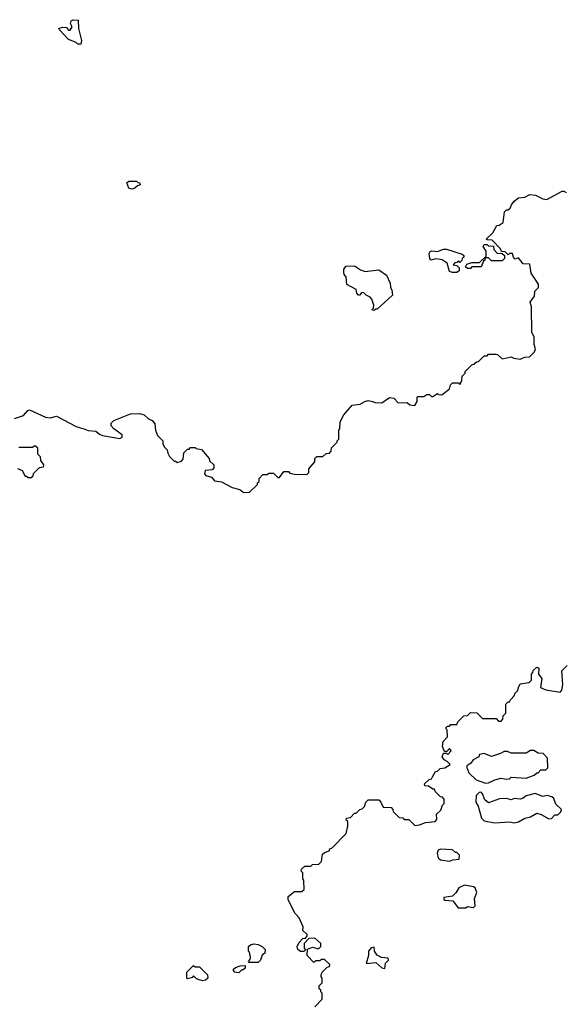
# Model space of a CAD drawing. Extents: x 1862350 to 2057294, y 212041 to 437318.
# Tile 222 of 256: x 2020600 to 2024225, y 301481 to 308022. Entities that reach past the tile are written whole.
import ezdxf

# ---------------------------------------------------------------- set-up
doc = ezdxf.new("R2010")
doc.units = 0

msp = doc.modelspace()

# ---------------------------------------------------------------- linework, layer by layer
at = {"layer": '0CON10XD'}
for points in [[(2021005, 307860), (2020985, 307860), (2020975, 307870), (2020925, 307890), (2020863.3, 307955), (2020860, 307965), (2020885, 307973.3), (2020911.7, 307971.7), (2020923.6, 307953.6), (2020935, 307952.5), (2020947.5, 307975), (2020938.3, 307998.3), (2020942.5, 308015), (2020955, 308022.5), (2020988.3, 308018.3), (2020990, 307965), (2021010, 307885), (2021005, 307860)], [(2021345, 306897.5), (2021325, 306902.5), (2021311.7, 306938.3), (2021325, 306950), (2021375, 306950), (2021385, 306940), (2021398.3, 306938.3), (2021400, 306925), (2021381.7, 306918.3), (2021365, 306902.5), (2021345, 306897.5)], [(2021032.3, 305302.3), (2021054.2, 305294.2), (2021105, 305289.2), (2021129.1, 305269.1), (2021150.9, 305260.9), (2021265, 305240), (2021280.7, 305249.3), (2021281.2, 305265), (2021225, 305303.3), (2021207.5, 305325), (2021208.3, 305341.7), (2021225, 305360), (2021337, 305403), (2021395, 305406.7), (2021427, 305397), (2021455, 305370), (2021479.3, 305359.3), (2021497, 305337), (2021502.5, 305295), (2021515, 305260), (2021550, 305225), (2021550, 305205), (2021560, 305185), (2021580, 305165), (2021583, 305143), (2021595, 305120), (2021625, 305090), (2021635, 305090), (2021645, 305080), (2021675, 305090), (2021687, 305103), (2021690, 305145), (2021715, 305170), (2021725, 305170), (2021735, 305180), (2021765, 305180), (2021773, 305173), (2021807, 305167), (2021858.3, 305108.3), (2021861.7, 305091.7), (2021890, 305065), (2021890, 305045), (2021878.3, 305031.7), (2021831.7, 305028.3), (2021827.5, 305005), (2021837.5, 304995), (2021873.6, 304983.6), (2021895, 304960), (2021941.2, 304951.2), (2022012.5, 304915), (2022061.9, 304901.9), (2022085, 304883.3), (2022125, 304882.5), (2022180, 304935), (2022180, 304945), (2022190, 304955), (2022190, 304975), (2022215, 305000), (2022245, 305000), (2022255, 305010), (2022285, 305010), (2022315, 304980), (2022325, 304980), (2022355, 305020), (2022385, 305020), (2022395, 305010), (2022425, 305002.5), (2022508.3, 305001.7), (2022520, 305015), (2022521.7, 305038.3), (2022560, 305085), (2022561.7, 305108.3), (2022575, 305120), (2022615, 305120), (2022635, 305140), (2022658.3, 305141.7), (2022670, 305155), (2022671.7, 305178.3), (2022710, 305215), (2022710, 305225), (2022720, 305235), (2022720, 305295), (2022727.5, 305305), (2022728.3, 305351.7), (2022753.3, 305396.7), (2022808.3, 305461.7), (2022861.7, 305468.3), (2022893, 305487), (2022915, 305492.5), (2022947, 305487), (2022958.3, 305478.3), (2023005, 305477.5), (2023057, 305513), (2023085, 305507.5), (2023115, 305477.5), (2023175, 305480), (2023193, 305463), (2023225, 305460), (2023240, 305485), (2023240, 305515), (2023245, 305520), (2023285, 305520), (2023305, 305532.5), (2023321.7, 305531.7), (2023335, 305520), (2023345, 305520), (2023375, 305540), (2023383, 305533), (2023405, 305530), (2023455, 305570), (2023463, 305597), (2023475, 305610), (2023515, 305610), (2023525, 305600), (2023537, 305623), (2023540, 305655), (2023560, 305675), (2023560, 305685), (2023605, 305730), (2023617, 305733), (2023635, 305750), (2023648.3, 305751.7), (2023685, 305790), (2023705, 305790), (2023715, 305800), (2023765, 305800), (2023775, 305797.5), (2023805, 305770), (2023865, 305782.5), (2023883, 305773), (2023925, 305767.5), (2023955, 305780), (2023987, 305783), (2024020, 305815), (2024027.5, 305835), (2024017.5, 305865), (2024017.5, 305915), (2024002.5, 305945), (2024000, 306115), (2023992.5, 306145), (2024020, 306185), (2024021.7, 306218.3), (2024047, 306243), (2024047.5, 306265), (2023998.3, 306338.3), (2023988.3, 306398.3), (2023945, 306400), (2023915, 306440), (2023891.7, 306431.7), (2023880, 306445), (2023875, 306470), (2023855, 306470), (2023845, 306460), (2023825, 306480), (2023801.7, 306481.7), (2023795, 306500), (2023738.3, 306558.3), (2023705, 306560), (2023700, 306565), (2023743, 306607), (2023770, 306655), (2023785, 306657.5), (2023812.5, 306675), (2023820, 306745), (2023835, 306760), (2023845, 306760), (2023859.3, 306770.7), (2023868.3, 306791.7), (2023885, 306817.5), (2023915, 306840), (2023956.4, 306843.6), (2023988.3, 306861.7), (2024027, 306857), (2024075, 306833.3), (2024103, 306827), (2024205, 306882.5), (2024215, 306882.5), (2024230, 306875)], [(2023595, 306370), (2023575, 306370), (2023561.7, 306381.7), (2023571.7, 306398.3), (2023605, 306410), (2023655, 306410), (2023698.3, 306451.7), (2023700, 306485), (2023680, 306515), (2023685, 306530), (2023705, 306530), (2023715, 306520), (2023748.3, 306518.3), (2023750, 306495), (2023771.7, 306471.7), (2023805, 306470), (2023820, 306455), (2023820, 306435), (2023805, 306420), (2023735, 306420), (2023715, 306440), (2023690, 306440), (2023690, 306425), (2023681.7, 306418.3), (2023665, 306380), (2023605, 306380), (2023595, 306370)], [(2023505, 306342.5), (2023475, 306342.5), (2023455, 306350), (2023440, 306405), (2023407, 306427), (2023365, 306433.8), (2023332.5, 306425), (2023323.8, 306435), (2023321.2, 306468.8), (2023327, 306483), (2023335, 306487.5), (2023375, 306483.3), (2023415, 306497.5), (2023435, 306497.5), (2023540, 306465), (2023550, 306455), (2023550, 306445), (2023540, 306435), (2023538.3, 306421.7), (2023525, 306410), (2023515, 306420), (2023505, 306410), (2023491.7, 306408.3), (2023480, 306395), (2023505, 306390), (2023520, 306375), (2023520, 306355), (2023505, 306342.5)], [(2022955, 306090), (2022940, 306095), (2022950, 306105), (2022952.5, 306125), (2022940, 306165), (2022929.3, 306179.3), (2022901.7, 306191.7), (2022885, 306210), (2022871.7, 306208.3), (2022858.3, 306191.7), (2022851.7, 306191.7), (2022840, 306205), (2022835, 306230), (2022773, 306263), (2022770, 306315), (2022755, 306330), (2022752.5, 306345), (2022752.5, 306365), (2022770, 306385), (2022825, 306386.7), (2022865, 306360), (2022895, 306350), (2022985, 306360), (2023037.5, 306325), (2023061.7, 306271.7), (2023062.5, 306245), (2023072.5, 306225), (2023077, 306193), (2022975, 306100), (2022965, 306100), (2022955, 306090)], [(2020565, 305372.5), (2020625, 305393.3), (2020653.6, 305426.4), (2020665, 305430), (2020771.7, 305381.7), (2020803, 305377), (2020845, 305387.5), (2020975, 305318.8), (2021032.3, 305302.3)], [(2020585, 305040), (2020616.7, 305026.7), (2020635, 304990), (2020645, 304990), (2020655, 304980), (2020675, 304980), (2020688.3, 304991.7), (2020691.7, 305008.3), (2020731.7, 305048.3), (2020758.3, 305051.7), (2020760, 305065), (2020740, 305095), (2020738.3, 305118.3), (2020720, 305135), (2020720, 305175), (2020705, 305190), (2020695, 305190), (2020685, 305180), (2020595, 305180)], [(2022600, 301565), (2022600, 301575), (2022590, 301585), (2022590, 301605), (2022610, 301625), (2022610, 301655), (2022603, 301663), (2022603, 301677), (2022610, 301695), (2022641.7, 301728.3), (2022658.3, 301731.7), (2022660, 301745), (2022625, 301780), (2022605, 301780), (2022595, 301770), (2022565, 301770), (2022555, 301760), (2022510, 301805), (2022513, 301847), (2022545, 301860), (2022585, 301850), (2022600, 301865), (2022600, 301885), (2022561.7, 301921.7), (2022521.7, 301918.3), (2022490, 301885), (2022490, 301855), (2022500, 301845), (2022488.3, 301831.7), (2022465, 301832.5), (2022447.5, 301845), (2022443.3, 301865), (2022455, 301890), (2022481.7, 301918.3), (2022498.3, 301921.7), (2022510, 301935), (2022510, 301945), (2022481.7, 301971.7), (2022482.5, 301995), (2022457.5, 302055), (2022430, 302085), (2022382.5, 302175), (2022383.6, 302196.4), (2022425, 302230), (2022475, 302230), (2022490, 302245), (2022487.5, 302305), (2022480, 302315), (2022480, 302355), (2022470, 302365), (2022471.7, 302378.3), (2022495, 302400), (2022535, 302400), (2022545, 302410), (2022587, 302413), (2022605, 302430), (2022611.7, 302478.3), (2022625, 302490), (2022655, 302500), (2022660, 302515), (2022675, 302520), (2022770, 302615), (2022780, 302665), (2022780, 302695), (2022770, 302705), (2022771.7, 302718.3), (2022798.3, 302721.7), (2022825, 302750), (2022835, 302750), (2022860, 302775), (2022875, 302780), (2022890, 302795), (2022900, 302825), (2022915, 302840), (2022985, 302840), (2023000, 302825), (2023015, 302790), (2023068.3, 302788.3), (2023080, 302775), (2023081.7, 302761.7), (2023121.7, 302721.7), (2023145, 302720), (2023155, 302710), (2023185, 302710), (2023225, 302670), (2023257, 302673), (2023295, 302690), (2023360, 302695), (2023371.7, 302708.3), (2023370, 302745), (2023398.3, 302771.7), (2023410, 302805), (2023420, 302815), (2023420, 302845), (2023408.3, 302858.3), (2023395, 302860), (2023360, 302895), (2023355, 302910), (2023345, 302910), (2023315, 302930), (2023291.7, 302931.7), (2023290, 302945), (2023320, 302975), (2023335, 302980), (2023341.7, 302991.7), (2023361.7, 303028.3), (2023375, 303030), (2023393, 303047), (2023425, 303052.5), (2023460, 303075), (2023440, 303095), (2023420, 303105), (2023407.5, 303125), (2023415, 303150), (2023435, 303150), (2023445, 303140), (2023467.5, 303165), (2023455, 303180), (2023438.3, 303161.7), (2023421.7, 303161.7), (2023410, 303195), (2023413, 303227), (2023441.7, 303258.3), (2023440, 303305), (2023430, 303315), (2023441.7, 303328.3), (2023455, 303330), (2023465, 303340), (2023505, 303340), (2023511.7, 303358.3), (2023551.7, 303398.3), (2023575, 303400), (2023595, 303420), (2023637, 303417), (2023675, 303380), (2023765, 303380), (2023781.7, 303361.7), (2023798.3, 303361.7), (2023810, 303375), (2023811.7, 303398.3), (2023830, 303415), (2023830, 303475), (2023845, 303490), (2023855, 303490), (2023860, 303505), (2023888.3, 303531.7), (2023890, 303545), (2023910, 303565), (2023913, 303587), (2023925, 303610), (2023985, 303620), (2024000, 303635), (2024000, 303675), (2024010, 303685), (2024011.7, 303698.3), (2024035, 303720), (2024050, 303715), (2024047.5, 303675), (2024068, 303645), (2024060, 303585), (2024095, 303570), (2024190, 303555), (2024201.7, 303568.3), (2024207.5, 303605), (2024203, 303697), (2024238.3, 303731.7)], [(2023695, 302950), (2023715, 302952.5), (2023756.7, 302973.3), (2023797, 302983), (2023835, 302977.5), (2023855, 302980), (2023865, 302990), (2023965, 302983.3), (2024017, 303003), (2024035, 303020), (2024045, 303020), (2024061.7, 303038.3), (2024095, 303040), (2024108.3, 303051.7), (2024107, 303117), (2024077, 303147), (2024045, 303150), (2024015, 303167.5), (2023993, 303167), (2023965, 303150), (2023865, 303150), (2023841.7, 303161.7), (2023818.3, 303161.7), (2023795, 303147.5), (2023735, 303127.5), (2023685, 303147.5), (2023655, 303140), (2023650, 303125), (2023613.6, 303106.4), (2023596.7, 303083.3), (2023570, 303065), (2023570, 303055), (2023585, 303020), (2023631.7, 302971.7), (2023695, 302950)], [(2023885, 302686.7), (2023915, 302693.3), (2023955, 302718), (2023992.9, 302727.1), (2024035, 302750), (2024065, 302743.3), (2024116.1, 302713.9), (2024133.6, 302716.4), (2024155, 302740), (2024175, 302740), (2024195, 302760), (2024200, 302775), (2024161.7, 302811.7), (2024148.3, 302848.3), (2024135, 302860), (2024105, 302867.5), (2024075, 302862.5), (2024025, 302882.5), (2023965, 302866.7), (2023945, 302850), (2023926.1, 302843.9), (2023885, 302847.5), (2023865, 302840), (2023835, 302847.5), (2023787, 302847), (2023715, 302818.8), (2023689.3, 302839.3), (2023675, 302880), (2023665, 302890), (2023651.7, 302888.3), (2023631.7, 302868.3), (2023630, 302825), (2023647, 302797), (2023668.3, 302718.3), (2023685, 302700), (2023755, 302687.5), (2023855, 302692.5), (2023885, 302686.7)], [(2023455, 302432.5), (2023478.3, 302441.7), (2023520, 302445), (2023521.7, 302471.7), (2023505, 302490), (2023495, 302490), (2023475, 302507.5), (2023395, 302512.5), (2023380, 302505), (2023372.5, 302485), (2023380, 302455), (2023395, 302440), (2023455, 302432.5)], [(2023565, 302122.5), (2023575, 302130), (2023615, 302123.3), (2023626.7, 302135), (2023622.5, 302185), (2023636.7, 302225), (2023626.1, 302256.1), (2023615, 302262.5), (2023555, 302272.5), (2023517.5, 302255), (2023498.3, 302221.7), (2023475, 302200), (2023418.3, 302191.7), (2023418.3, 302178.3), (2023425, 302172.5), (2023478.3, 302168.3), (2023513, 302123), (2023565, 302122.5)], [(2022185, 301760), (2022125, 301760), (2022120, 301765), (2022131.7, 301778.3), (2022133.3, 301795), (2022127, 301827), (2022120, 301835), (2022120, 301865), (2022133, 301877), (2022155, 301882.5), (2022185, 301877.5), (2022210, 301865), (2022230, 301845), (2022228.3, 301821.7), (2022211.7, 301808.3), (2022200, 301775), (2022185, 301760)], [(2023025, 301720), (2023030, 301755), (2023050, 301775), (2023048.3, 301788.3), (2023003, 301793), (2022975, 301807.5), (2022957.5, 301835), (2022955, 301860), (2022935, 301857.5), (2022917.5, 301835), (2022917.5, 301805), (2022901.7, 301751.7), (2022965, 301760), (2023005, 301722.5), (2023025, 301720)], [(2021815, 301637.5), (2021793, 301643), (2021775, 301650), (2021755, 301670), (2021745, 301660), (2021715, 301650), (2021710, 301655), (2021710, 301695), (2021755, 301740), (2021765, 301730), (2021795, 301730), (2021847, 301677), (2021850, 301655), (2021835, 301642.5), (2021815, 301637.5)], [(2022055, 301690), (2022030, 301695), (2022020, 301705), (2022020, 301715), (2022033.3, 301726.7), (2022065, 301737.5), (2022098.3, 301738.3), (2022098.3, 301721.7), (2022085, 301710), (2022075, 301710), (2022055, 301690)], [(2022560, 301465), (2022610, 301515), (2022610, 301555), (2022600, 301565)]]:
    msp.add_lwpolyline(points, dxfattribs=at)

doc.saveas('drawing.dxf')
